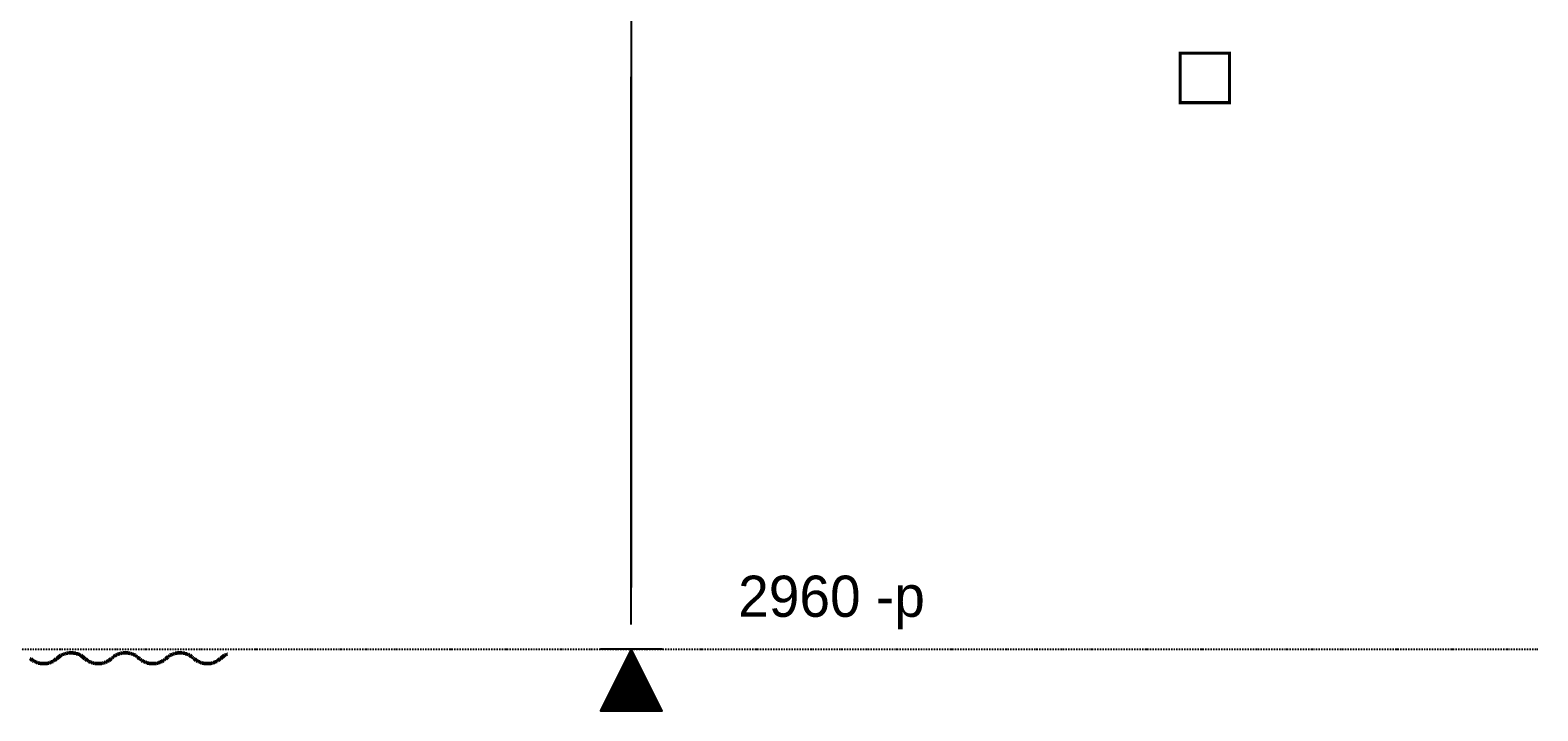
# Model space of a CAD drawing. Header units: millimetres. Extents: x 361 to 67326, y 666 to 56869.
# Tile 106 of 129: x 60003 to 67326, y 13671 to 16979. Entities that reach past the tile are written whole.
import ezdxf

# ---------------------------------------------------------------- set-up
doc = ezdxf.new("R2010")
doc.units = ezdxf.units.MM
doc.linetypes.add('DASHDOT', pattern=[25.4, 12.7, -6.35, 0, -6.35])
doc.linetypes.add('GESTRICHELTX2', pattern=[0.3, 0.2, -0.1])
for name, color, linetype in [('beugels', 3, 'Continuous'), ('maat', 1, 'Continuous'), ('stramien', 1, 'DASHDOT'), ('vanarris', 253, 'Continuous')]:
    doc.layers.add(name, color=color, linetype=linetype)
doc.styles.add('dd', font='ddHelvetica45.ttf')
doc.dimstyles.new('DD-PEIL MAATVOERING', dxfattribs={"dimscale": 18, "dimtxt": 2, "dimasz": 3, "dimexe": 4, "dimexo": 4, "dimgap": 1, "dimtad": 2, "dimjust": 4, "dimtoh": 1, "dimdec": 0, "dimrnd": 1, "dimzin": 12, "dimdsep": 46, "dimtxsty": 'dd', "dimblk1": 'NONE', "dimblk2": 'PEIL +p', "dimsah": 1, "dimcen": 0, "dimse1": 1, "dimse2": 1, "dimsd1": 1, "dimsd2": 1, "dimclrd": 253, "dimclre": 253, "dimclrt": 7, "dimadec": 0, "dimazin": 0, "dimtfac": 1, "dimtdec": 0, "dimtofl": 0, "dimtmove": 0, "dimatfit": 0, "dimldrblk": 'NONE', "dimfxl": 0.5, "dimtfill": 1, "dimtolj": 1, "dimtzin": 0, "dimarcsym": 0})

# ---------------------------------------------------------------- blocks, each defined once
blk = doc.blocks.new('PEIL +p')
blk.add_line((0, 0.5), (0, -0.5))
blk.add_lwpolyline([(0, 0, 0, 1, 0), (1, 0, 1, 1, 0)], format="xyseb")
blk.add_lwpolyline([(0, 0), (1, -0.5), (1, 0.5), (0, 0)], close=True)
blk = doc.blocks.new('*D415')
at = {"layer": 'Defpoints', "color": 0, "transparency": 16777216}
for p in [(60220.4, 17051.2), (60220.4, 13971.2), (62922.7, 13971.2)]:
    blk.add_point(p, dxfattribs=at)
at = {"layer": 'maat', "color": 253, "linetype": 'GESTRICHELTX2', "lineweight": -2, "transparency": 16777216}
blk.add_line((62922.7, 17051.2), (62922.7, 14271.2), dxfattribs=at)
at = {"layer": 'maat', "color": 253, "lineweight": -2, "transparency": 16777216, "xscale": 300, "yscale": 300, "zscale": 300, "rotation": 270}
blk.add_blockref('PEIL +p', (62922.7, 13971.2), dxfattribs=at)
at = {"layer": 'maat', "color": 7, "transparency": 16777216, "insert": (63895.3, 14197.9), "char_height": 200, "attachment_point": 5, "style": 'dd', "bg_fill": 3, "box_fill_scale": 1.1, "bg_fill_color": 256, "bg_fill_true_color": 13158600, "bg_fill_transparency": 0}
blk.add_mtext('\\A1;2960 -p', dxfattribs=at)
blk = doc.blocks.new('_NONE')
at = {"color": 0, "linetype": 'ByBlock'}
blk.add_circle((0, 0), 0.25, dxfattribs=at)
blk = doc.blocks.new('*D416')
at = {"layer": 'Defpoints', "color": 0, "transparency": 16777216}
for p in [(60220.4, 17051.2), (62922.7, 17051.2), (60220.4, 14091.2)]:
    blk.add_point(p, dxfattribs=at)
at = {"layer": 'maat', "color": 253, "linetype": 'GESTRICHELTX2', "lineweight": -2, "transparency": 16777216}
blk.add_line((62922.7, 14091.2), (62922.7, 16751.2), dxfattribs=at)
at = {"layer": 'maat', "color": 253, "lineweight": -2, "transparency": 16777216, "xscale": 300, "yscale": 300, "zscale": 300, "rotation": 90}
blk.add_blockref('PEIL +p', (62922.7, 17051.2), dxfattribs=at)
at = {"layer": 'maat', "color": 7, "transparency": 16777216, "insert": (64049.2, 17277.9), "char_height": 200, "attachment_point": 5, "style": 'dd', "bg_fill": 3, "box_fill_scale": 1.1, "bg_fill_color": 256, "bg_fill_true_color": 13158600, "bg_fill_transparency": 0}
blk.add_mtext('\\A1;peil =0000', dxfattribs=at)

msp = doc.modelspace()

# ---------------------------------------------------------------- linework, layer by layer
at = {"layer": 'beugels', "color": 93, "const_width": 15}
msp.add_lwpolyline([(65588.4, 16626.3), (65828.4, 16626.3), (65828.4, 16866.3), (65588.4, 16866.3)], close=True, dxfattribs=at)
at = {"layer": 'stramien', "color": 1, "ltscale": 0.5}
msp.add_lwpolyline([(1736.5, 13971.2), (67326.2, 13971.2)], dxfattribs=at)
at = {"layer": 'vanarris', "lineweight": 50}
for p, q in [((60001.4, 13926.2), (60003.9, 13923.7)), ((60003.9, 13923.7), (60006.4, 13923.7)), ((60006.4, 13923.7), (60008.9, 13921.2)), ((60008.9, 13921.2), (60011.4, 13918.7)), ((60011.4, 13918.7), (60013.9, 13916.2)), ((60013.9, 13916.2), (60016.4, 13916.2)), ((60016.4, 13916.2), (60018.9, 13913.7)), ((60116.4, 13913.7), (60118.9, 13916.2)), ((60118.9, 13916.2), (60121.4, 13916.2)), ((60121.4, 13916.2), (60123.9, 13918.7)), ((60123.9, 13918.7), (60126.4, 13921.2)), ((60126.4, 13921.2), (60128.9, 13923.7)), ((60128.9, 13923.7), (60131.4, 13923.7)), ((60131.4, 13923.7), (60133.9, 13926.2)), ((60133.9, 13926.2), (60136.4, 13928.7)), ((60136.4, 13928.7), (60138.9, 13931.2)), ((60138.9, 13931.2), (60141.4, 13933.7)), ((60141.4, 13933.7), (60143.9, 13933.7)), ((60143.9, 13933.7), (60146.4, 13936.2)), ((60146.4, 13936.2), (60148.9, 13938.7)), ((60148.9, 13938.7), (60151.4, 13941.2)), ((60151.4, 13941.2), (60153.9, 13941.2)), ((60153.9, 13941.2), (60156.4, 13943.7)), ((60156.4, 13943.7), (60158.9, 13943.7)), ((60158.9, 13943.7), (60163.9, 13946.2)), ((60163.9, 13946.2), (60166.4, 13946.2)), ((60166.4, 13946.2), (60168.9, 13948.7)), ((60168.9, 13948.7), (60171.4, 13948.7)), ((60171.4, 13948.7), (60173.9, 13948.7)), ((60173.9, 13948.7), (60178.9, 13951.2)), ((60178.9, 13951.2), (60181.4, 13951.2)), ((60181.4, 13951.2), (60183.9, 13951.2)), ((60183.9, 13951.2), (60186.4, 13951.2)), ((60186.4, 13951.2), (60188.9, 13953.7)), ((60188.9, 13953.7), (60193.9, 13953.7)), ((60193.9, 13953.7), (60196.4, 13953.7)), ((60196.4, 13953.7), (60198.9, 13953.7)), ((60198.9, 13953.7), (60201.4, 13953.7)), ((60201.4, 13953.7), (60206.4, 13953.7)), ((60206.4, 13953.7), (60208.9, 13953.7)), ((60208.9, 13953.7), (60211.4, 13953.7)), ((60211.4, 13953.7), (60213.9, 13951.2)), ((60213.9, 13951.2), (60218.9, 13951.2)), ((60218.9, 13951.2), (60221.4, 13951.2)), ((60221.4, 13951.2), (60223.9, 13951.2)), ((60223.9, 13951.2), (60226.4, 13948.7)), ((60226.4, 13948.7), (60228.9, 13948.7)), ((60228.9, 13948.7), (60233.9, 13948.7)), ((60233.9, 13948.7), (60236.4, 13946.2)), ((60236.4, 13946.2), (60238.9, 13946.2)), ((60238.9, 13946.2), (60241.4, 13943.7)), ((60241.4, 13943.7), (60243.9, 13943.7)), ((60243.9, 13943.7), (60246.4, 13941.2)), ((60246.4, 13941.2), (60248.9, 13941.2)), ((60248.9, 13941.2), (60251.4, 13938.7)), ((60251.4, 13938.7), (60253.9, 13936.2)), ((60253.9, 13936.2), (60256.4, 13933.7)), ((60256.4, 13933.7), (60258.9, 13933.7)), ((60258.9, 13933.7), (60261.4, 13931.2)), ((60261.4, 13931.2), (60263.9, 13928.7)), ((60263.9, 13928.7), (60266.4, 13926.2)), ((60266.4, 13926.2), (60268.9, 13923.7)), ((60268.9, 13923.7), (60271.4, 13923.7)), ((60271.4, 13923.7), (60273.9, 13921.2)), ((60273.9, 13921.2), (60276.4, 13918.7)), ((60276.4, 13918.7), (60278.9, 13916.2)), ((60278.9, 13916.2), (60281.4, 13916.2)), ((60281.4, 13916.2), (60283.9, 13913.7)), ((60381.4, 13913.7), (60383.9, 13916.2)), ((60383.9, 13916.2), (60386.4, 13916.2)), ((60386.4, 13916.2), (60388.9, 13918.7)), ((60388.9, 13918.7), (60391.4, 13921.2)), ((60391.4, 13921.2), (60393.9, 13923.7)), ((60393.9, 13923.7), (60396.4, 13923.7)), ((60396.4, 13923.7), (60398.9, 13926.2)), ((60398.9, 13926.2), (60401.4, 13928.7)), ((60401.4, 13928.7), (60403.9, 13931.2)), ((60403.9, 13931.2), (60406.4, 13933.7)), ((60406.4, 13933.7), (60408.9, 13933.7)), ((60408.9, 13933.7), (60411.4, 13936.2)), ((60411.4, 13936.2), (60413.9, 13938.7)), ((60413.9, 13938.7), (60416.4, 13941.2)), ((60416.4, 13941.2), (60418.9, 13941.2)), ((60418.9, 13941.2), (60421.4, 13943.7)), ((60421.4, 13943.7), (60423.9, 13943.7)), ((60423.9, 13943.7), (60428.9, 13946.2)), ((60428.9, 13946.2), (60431.4, 13946.2)), ((60431.4, 13946.2), (60433.9, 13948.7)), ((60433.9, 13948.7), (60436.4, 13948.7)), ((60436.4, 13948.7), (60438.9, 13948.7)), ((60438.9, 13948.7), (60441.4, 13951.2)), ((60441.4, 13951.2), (60446.4, 13951.2)), ((60446.4, 13951.2), (60448.9, 13951.2)), ((60448.9, 13951.2), (60451.4, 13951.2)), ((60451.4, 13951.2), (60453.9, 13953.7)), ((60453.9, 13953.7), (60458.9, 13953.7)), ((60458.9, 13953.7), (60461.4, 13953.7)), ((60461.4, 13953.7), (60463.9, 13953.7)), ((60463.9, 13953.7), (60466.4, 13953.7)), ((60466.4, 13953.7), (60471.4, 13953.7)), ((60471.4, 13953.7), (60473.9, 13953.7)), ((60473.9, 13953.7), (60476.4, 13953.7)), ((60476.4, 13953.7), (60478.9, 13951.2)), ((60478.9, 13951.2), (60483.9, 13951.2)), ((60483.9, 13951.2), (60486.4, 13951.2)), ((60486.4, 13951.2), (60488.9, 13951.2)), ((60488.9, 13951.2), (60491.4, 13948.7)), ((60491.4, 13948.7), (60493.9, 13948.7)), ((60493.9, 13948.7), (60498.9, 13948.7)), ((60498.9, 13948.7), (60501.4, 13946.2)), ((60501.4, 13946.2), (60503.9, 13946.2)), ((60503.9, 13946.2), (60506.4, 13943.7)), ((60506.4, 13943.7), (60508.9, 13943.7)), ((60508.9, 13943.7), (60511.4, 13941.2)), ((60511.4, 13941.2), (60513.9, 13941.2)), ((60513.9, 13941.2), (60516.4, 13938.7)), ((60516.4, 13938.7), (60518.9, 13936.2)), ((60518.9, 13936.2), (60521.4, 13933.7)), ((60521.4, 13933.7), (60523.9, 13933.7)), ((60523.9, 13933.7), (60526.4, 13931.2)), ((60526.4, 13931.2), (60528.9, 13928.7)), ((60528.9, 13928.7), (60531.4, 13926.2)), ((60531.4, 13926.2), (60533.9, 13923.7)), ((60533.9, 13923.7), (60536.4, 13923.7)), ((60536.4, 13923.7), (60538.9, 13921.2)), ((60538.9, 13921.2), (60541.4, 13918.7)), ((60541.4, 13918.7), (60543.9, 13916.2)), ((60543.9, 13916.2), (60546.4, 13916.2)), ((60546.4, 13916.2), (60548.9, 13913.7)), ((60646.4, 13913.7), (60648.9, 13916.2)), ((60648.9, 13916.2), (60651.4, 13916.2)), ((60651.4, 13916.2), (60653.9, 13918.7)), ((60653.9, 13918.7), (60656.4, 13921.2)), ((60656.4, 13921.2), (60658.9, 13923.7)), ((60658.9, 13923.7), (60661.4, 13923.7)), ((60661.4, 13923.7), (60663.9, 13926.2)), ((60663.9, 13926.2), (60666.4, 13928.7)), ((60666.4, 13928.7), (60668.9, 13931.2)), ((60668.9, 13931.2), (60671.4, 13933.7)), ((60671.4, 13933.7), (60673.9, 13933.7)), ((60673.9, 13933.7), (60676.4, 13936.2)), ((60676.4, 13936.2), (60678.9, 13938.7)), ((60678.9, 13938.7), (60681.4, 13941.2)), ((60681.4, 13941.2), (60683.9, 13941.2)), ((60683.9, 13941.2), (60686.4, 13943.7)), ((60686.4, 13943.7), (60688.9, 13943.7)), ((60688.9, 13943.7), (60693.9, 13946.2)), ((60693.9, 13946.2), (60696.4, 13946.2)), ((60696.4, 13946.2), (60698.9, 13948.7)), ((60698.9, 13948.7), (60701.4, 13948.7)), ((60701.4, 13948.7), (60703.9, 13948.7)), ((60703.9, 13948.7), (60706.4, 13951.2)), ((60706.4, 13951.2), (60711.4, 13951.2)), ((60711.4, 13951.2), (60713.9, 13951.2)), ((60713.9, 13951.2), (60716.4, 13951.2)), ((60716.4, 13951.2), (60718.9, 13953.7)), ((60718.9, 13953.7), (60723.9, 13953.7)), ((60723.9, 13953.7), (60726.4, 13953.7)), ((60726.4, 13953.7), (60728.9, 13953.7)), ((60728.9, 13953.7), (60731.4, 13953.7)), ((60731.4, 13953.7), (60736.4, 13953.7)), ((60736.4, 13953.7), (60738.9, 13953.7)), ((60738.9, 13953.7), (60741.4, 13953.7)), ((60741.4, 13953.7), (60743.9, 13951.2)), ((60743.9, 13951.2), (60748.9, 13951.2)), ((60748.9, 13951.2), (60751.4, 13951.2)), ((60751.4, 13951.2), (60753.9, 13951.2)), ((60753.9, 13951.2), (60756.4, 13948.7)), ((60756.4, 13948.7), (60758.9, 13948.7)), ((60758.9, 13948.7), (60763.9, 13948.7)), ((60763.9, 13948.7), (60766.4, 13946.2)), ((60766.4, 13946.2), (60768.9, 13946.2)), ((60768.9, 13946.2), (60771.4, 13943.7)), ((60771.4, 13943.7), (60773.9, 13943.7)), ((60773.9, 13943.7), (60776.4, 13941.2)), ((60776.4, 13941.2), (60778.9, 13941.2)), ((60778.9, 13941.2), (60781.4, 13938.7)), ((60781.4, 13938.7), (60783.9, 13936.2)), ((60783.9, 13936.2), (60786.4, 13933.7)), ((60786.4, 13933.7), (60788.9, 13933.7)), ((60788.9, 13933.7), (60791.4, 13931.2)), ((60791.4, 13931.2), (60793.9, 13928.7)), ((60793.9, 13928.7), (60796.4, 13926.2)), ((60796.4, 13926.2), (60798.9, 13923.7)), ((60798.9, 13923.7), (60801.4, 13923.7)), ((60801.4, 13923.7), (60803.9, 13921.2)), ((60803.9, 13921.2), (60806.4, 13918.7)), ((60806.4, 13918.7), (60808.9, 13916.2)), ((60808.9, 13916.2), (60811.4, 13916.2)), ((60811.4, 13916.2), (60813.9, 13913.7)), ((60911.4, 13913.7), (60913.9, 13916.2)), ((60913.9, 13916.2), (60916.4, 13916.2)), ((60916.4, 13916.2), (60918.9, 13918.7)), ((60918.9, 13918.7), (60921.4, 13921.2)), ((60921.4, 13921.2), (60923.9, 13923.7)), ((60923.9, 13923.7), (60926.4, 13923.7)), ((60926.4, 13923.7), (60928.9, 13926.2)), ((60928.9, 13926.2), (60931.4, 13928.7)), ((60931.4, 13928.7), (60933.9, 13931.2)), ((60933.9, 13931.2), (60936.4, 13933.7)), ((60936.4, 13933.7), (60938.9, 13933.7)), ((60938.9, 13933.7), (60941.4, 13936.2)), ((60941.4, 13936.2), (60943.9, 13938.7)), ((60943.9, 13938.7), (60946.4, 13941.2)), ((60946.4, 13941.2), (60948.9, 13941.2)), ((60948.9, 13941.2), (60951.4, 13943.7)), ((60951.4, 13943.7), (60953.9, 13943.7)), ((60953.9, 13943.7), (60958.9, 13946.2)), ((60958.9, 13946.2), (60961.4, 13946.2)), ((60018.9, 13913.7), (60021.4, 13911.2)), ((60021.4, 13911.2), (60023.9, 13911.2)), ((60023.9, 13911.2), (60026.4, 13908.7)), ((60026.4, 13908.7), (60031.4, 13908.7)), ((60031.4, 13908.7), (60033.9, 13906.2)), ((60033.9, 13906.2), (60036.4, 13906.2)), ((60036.4, 13906.2), (60038.9, 13906.2)), ((60038.9, 13906.2), (60041.4, 13903.7)), ((60041.4, 13903.7), (60046.4, 13903.7)), ((60046.4, 13903.7), (60048.9, 13903.7)), ((60048.9, 13903.7), (60051.4, 13901.2)), ((60051.4, 13901.2), (60053.9, 13901.2)), ((60053.9, 13901.2), (60056.4, 13901.2)), ((60056.4, 13901.2), (60061.4, 13901.2)), ((60061.4, 13901.2), (60063.9, 13901.2)), ((60063.9, 13901.2), (60066.4, 13901.2)), ((60066.4, 13901.2), (60068.9, 13901.2)), ((60068.9, 13901.2), (60073.9, 13901.2)), ((60073.9, 13901.2), (60076.4, 13901.2)), ((60076.4, 13901.2), (60078.9, 13901.2)), ((60078.9, 13901.2), (60081.4, 13901.2)), ((60081.4, 13901.2), (60086.4, 13901.2)), ((60086.4, 13901.2), (60088.9, 13903.7)), ((60088.9, 13903.7), (60091.4, 13903.7)), ((60091.4, 13903.7), (60093.9, 13903.7)), ((60093.9, 13903.7), (60096.4, 13906.2)), ((60096.4, 13906.2), (60101.4, 13906.2)), ((60101.4, 13906.2), (60103.9, 13906.2)), ((60103.9, 13906.2), (60106.4, 13908.7)), ((60106.4, 13908.7), (60108.9, 13908.7)), ((60108.9, 13908.7), (60111.4, 13911.2)), ((60111.4, 13911.2), (60113.9, 13911.2)), ((60113.9, 13911.2), (60116.4, 13913.7)), ((60283.9, 13913.7), (60286.4, 13911.2)), ((60286.4, 13911.2), (60288.9, 13911.2)), ((60288.9, 13911.2), (60291.4, 13908.7)), ((60291.4, 13908.7), (60296.4, 13908.7)), ((60296.4, 13908.7), (60298.9, 13906.2)), ((60298.9, 13906.2), (60301.4, 13906.2)), ((60301.4, 13906.2), (60303.9, 13906.2)), ((60303.9, 13906.2), (60306.4, 13903.7)), ((60306.4, 13903.7), (60308.9, 13903.7)), ((60308.9, 13903.7), (60313.9, 13903.7)), ((60313.9, 13903.7), (60316.4, 13901.2)), ((60316.4, 13901.2), (60318.9, 13901.2)), ((60318.9, 13901.2), (60321.4, 13901.2)), ((60321.4, 13901.2), (60326.4, 13901.2)), ((60326.4, 13901.2), (60328.9, 13901.2)), ((60328.9, 13901.2), (60331.4, 13901.2)), ((60331.4, 13901.2), (60333.9, 13901.2)), ((60333.9, 13901.2), (60338.9, 13901.2)), ((60338.9, 13901.2), (60341.4, 13901.2)), ((60341.4, 13901.2), (60343.9, 13901.2)), ((60343.9, 13901.2), (60346.4, 13901.2)), ((60346.4, 13901.2), (60351.4, 13901.2)), ((60351.4, 13901.2), (60353.9, 13903.7)), ((60353.9, 13903.7), (60356.4, 13903.7)), ((60356.4, 13903.7), (60358.9, 13903.7)), ((60358.9, 13903.7), (60361.4, 13906.2)), ((60361.4, 13906.2), (60366.4, 13906.2)), ((60366.4, 13906.2), (60368.9, 13906.2)), ((60368.9, 13906.2), (60371.4, 13908.7)), ((60371.4, 13908.7), (60373.9, 13908.7)), ((60373.9, 13908.7), (60376.4, 13911.2)), ((60376.4, 13911.2), (60378.9, 13911.2)), ((60378.9, 13911.2), (60381.4, 13913.7)), ((60548.9, 13913.7), (60551.4, 13911.2)), ((60551.4, 13911.2), (60553.9, 13911.2)), ((60553.9, 13911.2), (60556.4, 13908.7)), ((60556.4, 13908.7), (60561.4, 13908.7)), ((60561.4, 13908.7), (60563.9, 13906.2)), ((60563.9, 13906.2), (60566.4, 13906.2)), ((60566.4, 13906.2), (60568.9, 13906.2)), ((60568.9, 13906.2), (60571.4, 13903.7)), ((60571.4, 13903.7), (60573.9, 13903.7)), ((60573.9, 13903.7), (60578.9, 13903.7)), ((60578.9, 13903.7), (60581.4, 13901.2)), ((60581.4, 13901.2), (60583.9, 13901.2)), ((60583.9, 13901.2), (60586.4, 13901.2)), ((60586.4, 13901.2), (60591.4, 13901.2)), ((60591.4, 13901.2), (60593.9, 13901.2)), ((60593.9, 13901.2), (60596.4, 13901.2)), ((60596.4, 13901.2), (60598.9, 13901.2)), ((60598.9, 13901.2), (60603.9, 13901.2)), ((60603.9, 13901.2), (60606.4, 13901.2)), ((60606.4, 13901.2), (60608.9, 13901.2)), ((60608.9, 13901.2), (60611.4, 13901.2)), ((60611.4, 13901.2), (60616.4, 13901.2)), ((60616.4, 13901.2), (60618.9, 13903.7)), ((60618.9, 13903.7), (60621.4, 13903.7)), ((60621.4, 13903.7), (60623.9, 13903.7)), ((60623.9, 13903.7), (60626.4, 13906.2)), ((60626.4, 13906.2), (60631.4, 13906.2)), ((60631.4, 13906.2), (60633.9, 13906.2)), ((60633.9, 13906.2), (60636.4, 13908.7)), ((60636.4, 13908.7), (60638.9, 13908.7)), ((60638.9, 13908.7), (60641.4, 13911.2)), ((60641.4, 13911.2), (60643.9, 13911.2)), ((60643.9, 13911.2), (60646.4, 13913.7)), ((60813.9, 13913.7), (60816.4, 13911.2)), ((60816.4, 13911.2), (60818.9, 13911.2)), ((60818.9, 13911.2), (60821.4, 13908.7)), ((60821.4, 13908.7), (60826.4, 13908.7)), ((60826.4, 13908.7), (60828.9, 13906.2)), ((60828.9, 13906.2), (60831.4, 13906.2)), ((60831.4, 13906.2), (60833.9, 13906.2)), ((60833.9, 13906.2), (60836.4, 13903.7)), ((60836.4, 13903.7), (60838.9, 13903.7)), ((60838.9, 13903.7), (60843.9, 13903.7)), ((60843.9, 13903.7), (60846.4, 13901.2)), ((60846.4, 13901.2), (60848.9, 13901.2)), ((60848.9, 13901.2), (60851.4, 13901.2)), ((60851.4, 13901.2), (60856.4, 13901.2)), ((60856.4, 13901.2), (60858.9, 13901.2)), ((60858.9, 13901.2), (60861.4, 13901.2)), ((60861.4, 13901.2), (60863.9, 13901.2)), ((60863.9, 13901.2), (60868.9, 13901.2)), ((60868.9, 13901.2), (60871.4, 13901.2)), ((60871.4, 13901.2), (60873.9, 13901.2)), ((60873.9, 13901.2), (60876.4, 13901.2)), ((60876.4, 13901.2), (60881.4, 13901.2)), ((60883.9, 13903.7), (60886.4, 13903.7)), ((60886.4, 13903.7), (60888.9, 13903.7)), ((60888.9, 13903.7), (60891.4, 13906.2)), ((60891.4, 13906.2), (60896.4, 13906.2)), ((60896.4, 13906.2), (60898.9, 13906.2)), ((60898.9, 13906.2), (60901.4, 13908.7)), ((60901.4, 13908.7), (60903.9, 13908.7)), ((60903.9, 13908.7), (60906.4, 13911.2)), ((60906.4, 13911.2), (60908.9, 13911.2)), ((60908.9, 13911.2), (60911.4, 13913.7))]:
    msp.add_line(p, q, dxfattribs=at)

# ---------------------------------------------------------------- next in the draw order: dimensions: what is measured, and where the dimension line sits
at = {"layer": 'maat'}
dim = msp.add_linear_dim(base=(62922.7, 13971.2), p1=(60220.4, 17051.2), p2=(60220.4, 13971.2), angle=270, text='2960 -p', dimstyle='DD-PEIL MAATVOERING', override={"dimpost": ' +p'}, dxfattribs=at)
dim.commit()
dim.dimension.update_dxf_attribs({"geometry": '*D415', "text_midpoint": (63895.3, 14197.9)})

# ---------------------------------------------------------------- next in the draw order: dimensions: what is measured, and where the dimension line sits
dim = msp.add_linear_dim(base=(62922.7, 17051.2), p1=(60220.4, 14091.2), p2=(60220.4, 17051.2), angle=90, text='peil =0000', dimstyle='DD-PEIL MAATVOERING', override={"dimpost": ' +p'}, dxfattribs=at)
dim.commit()
dim.dimension.update_dxf_attribs({"geometry": '*D416', "text_midpoint": (64049.2, 17277.9)})

doc.saveas('drawing.dxf')
